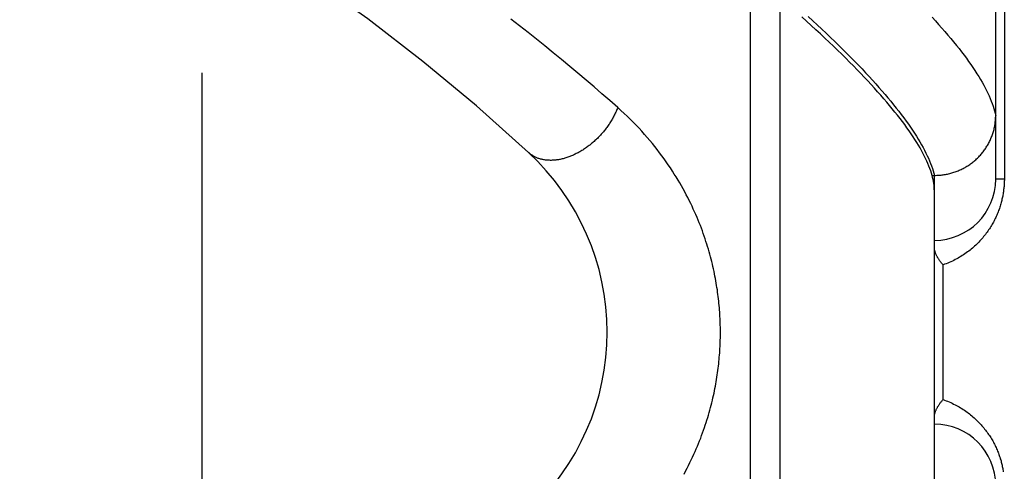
# Model space of a CAD drawing. Header units: inches. Extents: x 0 to 283, y 0 to 183.
# Tile 133 of 256: x 54.843 to 55.847, y 99.305 to 99.766. Entities that reach past the tile are written whole.
import ezdxf

# ---------------------------------------------------------------- set-up
doc = ezdxf.new("R2010")
doc.units = ezdxf.units.IN
doc.header["$LTSCALE"] = 15.583333
doc.header["$MEASUREMENT"] = 0
doc.linetypes.add('HIDDEN', pattern=[0.2, 0.1, -0.1])
for name, color, linetype in [('DEFAULT_2', 8, 'HIDDEN'), ('LEFTHAND_DOOR_ASSEMBLY', 7, 'CONTINUOUS'), ('SUBPANEL', 7, 'CONTINUOUS')]:
    doc.layers.add(name, color=color, linetype=linetype)

msp = doc.modelspace()

# ---------------------------------------------------------------- linework, layer by layer
at = {"layer": 'DEFAULT_2', "color": 8, "linetype": 'HIDDEN'}
msp.add_line((55.0293, 54.52), (55.0293, 123.624), dxfattribs=at)
at = {"layer": 'LEFTHAND_DOOR_ASSEMBLY', "color": 8, "linetype": 'HIDDEN'}
for p, q in [((55.6186, 98.8904), (55.6186, 100.0036)), ((55.5886, 98.9198), (55.5886, 99.9742)), ((55.8386, 99.6032), (55.8386, 99.9436)), ((55.8474, 99.8845), (55.8474, 99.6032)), ((55.7737, 99.607), (55.7761, 99.607)), ((55.7761, 99.287), (55.7761, 99.607)), ((55.7761, 99.607), (55.7772, 99.607)), ((55.8474, 99.6032), (55.8386, 99.6032)), ((55.7849, 99.3782), (55.7849, 99.5157))]:
    msp.add_line(p, q, dxfattribs=at)
for points in [[(55.7737, 99.607), (55.773, 99.6093), (55.7723, 99.6117), (55.7714, 99.6141), (55.7705, 99.6166), (55.7694, 99.6191), (55.7683, 99.6217), (55.7671, 99.6242), (55.7658, 99.6269), (55.7644, 99.6296), (55.763, 99.6323), (55.7614, 99.635), (55.7598, 99.6379), (55.758, 99.6407), (55.7562, 99.6436), (55.7543, 99.6465), (55.7523, 99.6495), (55.7502, 99.6526), (55.748, 99.6556), (55.7458, 99.6588), (55.7434, 99.6619), (55.741, 99.6651), (55.7384, 99.6684), (55.7358, 99.6717), (55.7331, 99.675), (55.7303, 99.6784), (55.7274, 99.6819), (55.7244, 99.6853), (55.7214, 99.6889), (55.7182, 99.6924), (55.715, 99.696), (55.7116, 99.6997), (55.7082, 99.7034), (55.7046, 99.7072), (55.701, 99.7109), (55.6973, 99.7148), (55.6935, 99.7187), (55.6896, 99.7226), (55.6856, 99.7266), (55.6816, 99.7306), (55.6774, 99.7347), (55.6731, 99.7388), (55.6688, 99.743), (55.6643, 99.7472), (55.6598, 99.7514), (55.6552, 99.7557), (55.6504, 99.76), (55.6456, 99.7644), (55.6407, 99.7689)], [(55.6472, 99.7692), (55.652, 99.7649), (55.6566, 99.7605), (55.6612, 99.7562), (55.6657, 99.752), (55.6701, 99.7478), (55.6745, 99.7436), (55.6787, 99.7395), (55.6828, 99.7354), (55.6869, 99.7313), (55.6909, 99.7273), (55.6948, 99.7234), (55.6985, 99.7195), (55.7023, 99.7156), (55.7059, 99.7117), (55.7094, 99.7079), (55.7128, 99.7042), (55.7162, 99.7005), (55.7194, 99.6968), (55.7226, 99.6932), (55.7257, 99.6896), (55.7287, 99.6861), (55.7316, 99.6826), (55.7344, 99.6791), (55.7371, 99.6757), (55.7398, 99.6724), (55.7423, 99.669), (55.7448, 99.6658), (55.7472, 99.6625), (55.7495, 99.6593), (55.7517, 99.6562), (55.7538, 99.6531), (55.7558, 99.65), (55.7577, 99.647), (55.7596, 99.644), (55.7613, 99.6411), (55.763, 99.6382), (55.7645, 99.6354), (55.766, 99.6326), (55.7674, 99.6298), (55.7687, 99.6271), (55.77, 99.6245), (55.7711, 99.6218), (55.7722, 99.6193), (55.7731, 99.6167), (55.774, 99.6142), (55.7748, 99.6118), (55.7755, 99.6094), (55.7761, 99.607)], [(55.4531, 99.6763), (55.4451, 99.6833), (55.437, 99.6903), (55.4289, 99.6973), (55.4208, 99.7043), (55.4125, 99.7113), (55.4042, 99.7182), (55.3958, 99.7252), (55.3874, 99.7321), (55.3788, 99.7391), (55.3702, 99.746), (55.3616, 99.7528), (55.3528, 99.7597), (55.3441, 99.7665)], [(55.7737, 99.7684), (55.7771, 99.7647), (55.7804, 99.761), (55.7837, 99.7573), (55.7868, 99.7537), (55.7899, 99.7502), (55.7928, 99.7466), (55.7957, 99.7432), (55.7985, 99.7397), (55.8012, 99.7364), (55.8038, 99.733), (55.8063, 99.7297), (55.8087, 99.7265), (55.811, 99.7232), (55.8132, 99.7201), (55.8154, 99.717), (55.8174, 99.7139), (55.8194, 99.7108), (55.8213, 99.7078), (55.8231, 99.7049), (55.8248, 99.702), (55.8264, 99.6991), (55.8279, 99.6963), (55.8293, 99.6935), (55.8306, 99.6908), (55.8319, 99.6881), (55.833, 99.6855), (55.8341, 99.6829), (55.8351, 99.6803), (55.8359, 99.6778), (55.8367, 99.6754), (55.8374, 99.6729), (55.8381, 99.6705), (55.8386, 99.6682)], [(55.4531, 99.6763), (55.4527, 99.6753), (55.4523, 99.6743), (55.4519, 99.6733), (55.4515, 99.6723), (55.451, 99.6714), (55.4506, 99.6704), (55.4501, 99.6694), (55.4496, 99.6684), (55.4491, 99.6674), (55.4486, 99.6665), (55.4481, 99.6655), (55.4475, 99.6645), (55.447, 99.6636), (55.4464, 99.6626), (55.4458, 99.6616), (55.4452, 99.6607), (55.4446, 99.6598), (55.444, 99.6588), (55.4434, 99.6579), (55.4427, 99.657), (55.442, 99.656), (55.4414, 99.6551), (55.4407, 99.6542), (55.44, 99.6533), (55.4393, 99.6524), (55.4385, 99.6516), (55.4378, 99.6507), (55.437, 99.6498), (55.4363, 99.649), (55.4355, 99.6481), (55.4347, 99.6473), (55.4339, 99.6464), (55.4331, 99.6456), (55.4323, 99.6448), (55.4315, 99.644), (55.4307, 99.6432), (55.4298, 99.6425), (55.429, 99.6417), (55.4281, 99.6409), (55.4273, 99.6402), (55.4264, 99.6395), (55.4255, 99.6388), (55.4247, 99.638), (55.4238, 99.6374), (55.4229, 99.6367), (55.422, 99.636), (55.4211, 99.6354), (55.4201, 99.6347), (55.4192, 99.6341), (55.4183, 99.6335), (55.4174, 99.6329), (55.4164, 99.6323), (55.4155, 99.6318), (55.4146, 99.6312), (55.4136, 99.6307), (55.4127, 99.6302), (55.4117, 99.6296), (55.4108, 99.6292), (55.4098, 99.6287), (55.4089, 99.6282), (55.4079, 99.6278), (55.4069, 99.6274), (55.406, 99.627), (55.405, 99.6266), (55.4041, 99.6262), (55.4031, 99.6258), (55.4021, 99.6255), (55.4012, 99.6252), (55.4002, 99.6249), (55.3993, 99.6246), (55.3983, 99.6243), (55.3974, 99.624), (55.3964, 99.6238), (55.3955, 99.6236), (55.3945, 99.6234), (55.3936, 99.6232), (55.3927, 99.623), (55.3917, 99.6229), (55.3908, 99.6228), (55.3899, 99.6226), (55.3889, 99.6225), (55.388, 99.6225), (55.3871, 99.6224), (55.3862, 99.6224), (55.3853, 99.6223), (55.3844, 99.6223), (55.3836, 99.6224), (55.3827, 99.6224), (55.3818, 99.6224), (55.381, 99.6225), (55.3801, 99.6226), (55.3793, 99.6227), (55.3784, 99.6228), (55.3776, 99.623), (55.3768, 99.6231), (55.376, 99.6233), (55.3752, 99.6235), (55.3744, 99.6237), (55.3736, 99.6239), (55.3728, 99.6242), (55.3721, 99.6244), (55.3713, 99.6247), (55.3706, 99.625), (55.3699, 99.6253), (55.3692, 99.6257), (55.3685, 99.626), (55.3678, 99.6264), (55.3671, 99.6268), (55.3664, 99.6272), (55.3658, 99.6276), (55.3651, 99.628), (55.3645, 99.6285), (55.3639, 99.6289), (55.3633, 99.6294), (55.3627, 99.6299), (55.3622, 99.6304)], [(55.5207, 99.3023), (55.5223, 99.3053), (55.5238, 99.3082), (55.5253, 99.311), (55.5267, 99.3139), (55.5281, 99.3168), (55.5294, 99.3196), (55.5307, 99.3224), (55.532, 99.3252), (55.5332, 99.328), (55.5344, 99.3308), (55.5355, 99.3335), (55.5366, 99.3362), (55.5377, 99.339), (55.5387, 99.3416), (55.5397, 99.3443), (55.5406, 99.347), (55.5415, 99.3496), (55.5424, 99.3522), (55.5433, 99.3548), (55.5441, 99.3574), (55.5449, 99.36), (55.5457, 99.3625), (55.5464, 99.3651), (55.5471, 99.3676), (55.5478, 99.3701), (55.5484, 99.3726), (55.549, 99.3751), (55.5496, 99.3775), (55.5502, 99.3799), (55.5507, 99.3824), (55.5513, 99.3848), (55.5518, 99.3871), (55.5522, 99.3895), (55.5527, 99.3919), (55.5531, 99.3942), (55.5535, 99.3965), (55.5539, 99.3988), (55.5543, 99.4011), (55.5546, 99.4034), (55.555, 99.4057), (55.5553, 99.408), (55.5555, 99.4102), (55.5558, 99.4125), (55.5561, 99.4147), (55.5563, 99.417), (55.5565, 99.4192), (55.5567, 99.4214), (55.5569, 99.4236), (55.5571, 99.4258), (55.5572, 99.4281), (55.5573, 99.4303), (55.5575, 99.4324), (55.5576, 99.4346), (55.5576, 99.4368), (55.5577, 99.439), (55.5578, 99.4412), (55.5578, 99.4434), (55.5578, 99.4456), (55.5578, 99.4478), (55.5578, 99.45), (55.5578, 99.4522), (55.5577, 99.4543), (55.5577, 99.4565), (55.5576, 99.4587), (55.5575, 99.461), (55.5574, 99.4632), (55.5572, 99.4654), (55.5571, 99.4676), (55.5569, 99.4698), (55.5568, 99.472), (55.5566, 99.4743), (55.5563, 99.4765), (55.5561, 99.4788), (55.5559, 99.481), (55.5556, 99.4833), (55.5553, 99.4856), (55.555, 99.4879), (55.5547, 99.4902), (55.5543, 99.4925), (55.554, 99.4948), (55.5536, 99.4972), (55.5532, 99.4995), (55.5527, 99.5019), (55.5523, 99.5043), (55.5518, 99.5067), (55.5513, 99.5091), (55.5508, 99.5116), (55.5502, 99.514), (55.5496, 99.5165), (55.549, 99.519), (55.5484, 99.5215), (55.5477, 99.524), (55.547, 99.5266), (55.5463, 99.5291), (55.5456, 99.5317), (55.5448, 99.5343), (55.544, 99.5369), (55.5431, 99.5396), (55.5423, 99.5422), (55.5414, 99.5449), (55.5404, 99.5476), (55.5394, 99.5503), (55.5384, 99.553), (55.5374, 99.5558), (55.5363, 99.5585), (55.5352, 99.5613), (55.534, 99.5641), (55.5328, 99.567), (55.5315, 99.5698), (55.5302, 99.5727), (55.5289, 99.5756), (55.5275, 99.5785), (55.5261, 99.5814), (55.5246, 99.5843), (55.523, 99.5873), (55.5215, 99.5902), (55.5198, 99.5932), (55.5181, 99.5962), (55.5164, 99.5993), (55.5146, 99.6023), (55.5127, 99.6054), (55.5108, 99.6084), (55.5089, 99.6115), (55.5068, 99.6146), (55.5047, 99.6177), (55.5026, 99.6208), (55.5004, 99.6239), (55.4981, 99.6271), (55.4958, 99.6302), (55.4934, 99.6333), (55.4909, 99.6364), (55.4884, 99.6396), (55.4858, 99.6427), (55.4831, 99.6458), (55.4804, 99.6489), (55.4776, 99.652), (55.4748, 99.6551), (55.4719, 99.6582), (55.4689, 99.6613), (55.4659, 99.6643), (55.4628, 99.6673), (55.4596, 99.6703), (55.4564, 99.6733), (55.4531, 99.6763)], [(55.7772, 99.607), (55.7784, 99.6071), (55.7795, 99.6071), (55.7806, 99.6072), (55.7817, 99.6073), (55.7829, 99.6074), (55.784, 99.6075), (55.7851, 99.6077), (55.7862, 99.6078), (55.7873, 99.608), (55.7884, 99.6082), (55.7895, 99.6084), (55.7906, 99.6087), (55.7917, 99.609), (55.7928, 99.6092), (55.7939, 99.6095), (55.795, 99.6099), (55.796, 99.6102), (55.7971, 99.6106), (55.7982, 99.611), (55.7992, 99.6114), (55.8003, 99.6118), (55.8013, 99.6122), (55.8023, 99.6127), (55.8034, 99.6131), (55.8044, 99.6136), (55.8054, 99.6141), (55.8064, 99.6147), (55.8073, 99.6152), (55.8083, 99.6158), (55.8093, 99.6164), (55.8102, 99.6169), (55.8112, 99.6176), (55.8121, 99.6182), (55.813, 99.6188), (55.8139, 99.6195), (55.8148, 99.6202), (55.8157, 99.6209), (55.8166, 99.6216), (55.8174, 99.6223), (55.8182, 99.623), (55.8191, 99.6238), (55.8199, 99.6246), (55.8207, 99.6253), (55.8215, 99.6261), (55.8222, 99.6269), (55.823, 99.6278), (55.8237, 99.6286), (55.8244, 99.6294), (55.8252, 99.6303), (55.8258, 99.6312), (55.8265, 99.6321), (55.8272, 99.633), (55.8278, 99.6339), (55.8284, 99.6348), (55.829, 99.6357), (55.8296, 99.6367), (55.8302, 99.6376), (55.8308, 99.6386), (55.8313, 99.6395), (55.8318, 99.6405), (55.8323, 99.6415), (55.8328, 99.6425), (55.8333, 99.6435), (55.8337, 99.6445), (55.8341, 99.6456), (55.8346, 99.6466), (55.8349, 99.6476), (55.8353, 99.6487), (55.8357, 99.6497), (55.836, 99.6508), (55.8363, 99.6518), (55.8366, 99.6529), (55.8369, 99.654), (55.8371, 99.6551), (55.8374, 99.6561), (55.8376, 99.6572), (55.8378, 99.6583), (55.8379, 99.6594), (55.8381, 99.6605), (55.8382, 99.6616), (55.8383, 99.6627), (55.8384, 99.6638), (55.8385, 99.6649), (55.8385, 99.666), (55.8386, 99.6671), (55.8386, 99.6682)], [(55.7761, 99.591), (55.776, 99.5929), (55.7759, 99.5948), (55.7758, 99.5968), (55.7755, 99.5987), (55.7752, 99.6008), (55.7748, 99.6028), (55.7743, 99.6049), (55.7737, 99.607)], [(55.8474, 99.6032), (55.8474, 99.6022), (55.8473, 99.6011), (55.8473, 99.6), (55.8473, 99.5989), (55.8472, 99.5979), (55.8471, 99.5968), (55.8471, 99.5957), (55.847, 99.5946), (55.8469, 99.5936), (55.8467, 99.5925), (55.8466, 99.5914), (55.8465, 99.5903), (55.8463, 99.5892), (55.8461, 99.5881), (55.8459, 99.587), (55.8457, 99.5859), (55.8455, 99.5848), (55.8453, 99.5837), (55.845, 99.5826), (55.8448, 99.5814), (55.8445, 99.5803), (55.8442, 99.5792), (55.8439, 99.578), (55.8435, 99.5769), (55.8432, 99.5757), (55.8428, 99.5746), (55.8424, 99.5734), (55.842, 99.5723), (55.8416, 99.5711), (55.8412, 99.5699), (55.8407, 99.5687), (55.8402, 99.5676), (55.8397, 99.5664), (55.8392, 99.5652), (55.8387, 99.5641), (55.8381, 99.5629), (55.8375, 99.5617), (55.8369, 99.5606), (55.8363, 99.5594), (55.8357, 99.5582), (55.835, 99.5571), (55.8343, 99.5559), (55.8336, 99.5547), (55.8329, 99.5536), (55.8322, 99.5524), (55.8314, 99.5513), (55.8306, 99.5501), (55.8298, 99.549), (55.829, 99.5479), (55.8281, 99.5467), (55.8272, 99.5456), (55.8263, 99.5445), (55.8254, 99.5434), (55.8244, 99.5423), (55.8235, 99.5412), (55.8225, 99.5401), (55.8214, 99.539), (55.8204, 99.5379), (55.8193, 99.5369), (55.8182, 99.5358), (55.8171, 99.5348), (55.816, 99.5338), (55.8148, 99.5328), (55.8136, 99.5318), (55.8124, 99.5308), (55.8111, 99.5298), (55.8099, 99.5289), (55.8086, 99.5279), (55.8072, 99.527), (55.8059, 99.5261), (55.8045, 99.5252), (55.8032, 99.5243), (55.8017, 99.5235), (55.8003, 99.5227), (55.7989, 99.5219), (55.7974, 99.5211), (55.7959, 99.5203), (55.7944, 99.5196), (55.7928, 99.5189), (55.7913, 99.5182), (55.7897, 99.5175), (55.7881, 99.5169), (55.7865, 99.5163), (55.7849, 99.5157)], [(55.7849, 99.5157), (55.7844, 99.5163), (55.7839, 99.5169), (55.7834, 99.5174), (55.783, 99.518), (55.7825, 99.5186), (55.7821, 99.5191), (55.7816, 99.5197), (55.7812, 99.5203), (55.7808, 99.5208), (55.7805, 99.5214), (55.7801, 99.522), (55.7798, 99.5225), (55.7794, 99.5231), (55.7791, 99.5236), (55.7788, 99.5242), (55.7785, 99.5247), (55.7782, 99.5253), (55.778, 99.5258), (55.7778, 99.5263), (55.7775, 99.5269), (55.7773, 99.5274), (55.7771, 99.5279), (55.777, 99.5284), (55.7768, 99.5289), (55.7767, 99.5294), (55.7765, 99.5299), (55.7764, 99.5303), (55.7763, 99.5308), (55.7763, 99.5312), (55.7762, 99.5317), (55.7761, 99.5321), (55.7761, 99.5325), (55.7761, 99.5329), (55.7761, 99.5333)], [(55.7761, 99.3606), (55.7761, 99.361), (55.7761, 99.3614), (55.7761, 99.3619), (55.7762, 99.3623), (55.7763, 99.3627), (55.7763, 99.3632), (55.7764, 99.3637), (55.7765, 99.3641), (55.7767, 99.3646), (55.7768, 99.3651), (55.777, 99.3656), (55.7771, 99.3661), (55.7773, 99.3666), (55.7775, 99.3671), (55.7778, 99.3676), (55.778, 99.3682), (55.7782, 99.3687), (55.7785, 99.3692), (55.7788, 99.3698), (55.7791, 99.3703), (55.7794, 99.3709), (55.7798, 99.3714), (55.7801, 99.372), (55.7805, 99.3726), (55.7808, 99.3731), (55.7812, 99.3737), (55.7816, 99.3743), (55.7821, 99.3748), (55.7825, 99.3754), (55.783, 99.376), (55.7834, 99.3765), (55.7839, 99.3771), (55.7844, 99.3777), (55.7849, 99.3782)], [(55.7849, 99.3782), (55.7865, 99.3777), (55.788, 99.3771), (55.7896, 99.3765), (55.7912, 99.3758), (55.7927, 99.3752), (55.7942, 99.3745), (55.7957, 99.3737), (55.7971, 99.373), (55.7986, 99.3723), (55.8, 99.3715), (55.8014, 99.3707), (55.8028, 99.3699), (55.8042, 99.369), (55.8055, 99.3682), (55.8068, 99.3673), (55.8081, 99.3664), (55.8094, 99.3655), (55.8106, 99.3646), (55.8118, 99.3636), (55.813, 99.3627), (55.8142, 99.3617), (55.8153, 99.3607), (55.8165, 99.3597), (55.8176, 99.3587), (55.8187, 99.3577), (55.8197, 99.3567), (55.8207, 99.3557), (55.8218, 99.3546), (55.8227, 99.3536), (55.8237, 99.3525), (55.8246, 99.3515), (55.8256, 99.3504), (55.8265, 99.3493), (55.8273, 99.3482), (55.8282, 99.3471), (55.829, 99.346), (55.8298, 99.3449), (55.8306, 99.3438), (55.8314, 99.3427), (55.8321, 99.3416), (55.8329, 99.3405), (55.8336, 99.3394), (55.8342, 99.3382), (55.8349, 99.3371), (55.8356, 99.336), (55.8362, 99.3348), (55.8368, 99.3337), (55.8374, 99.3326), (55.8379, 99.3314), (55.8385, 99.3303), (55.839, 99.3292), (55.8395, 99.328), (55.84, 99.3269), (55.8405, 99.3257), (55.841, 99.3246), (55.8414, 99.3235), (55.8418, 99.3223), (55.8422, 99.3212), (55.8426, 99.3201), (55.843, 99.3189), (55.8433, 99.3178), (55.8437, 99.3167), (55.844, 99.3156), (55.8443, 99.3145), (55.8446, 99.3134), (55.8448, 99.3123), (55.8451, 99.3112), (55.8453, 99.3101), (55.8455, 99.309), (55.8458, 99.3079), (55.846, 99.3068), (55.8461, 99.3057), (55.8463, 99.3047)]]:
    msp.add_lwpolyline(points, dxfattribs=at)
for centre, radius, start, end in [((54.0034, 98.1629), 2, 47.2041, 79.6658), ((55.1923, 99.447), 0.25, 312.7959, 47.2041), ((55.7761, 99.6032), 0.0625, 270, 360), ((55.7761, 99.2907), 0.0625, 0, 90)]:
    msp.add_arc(centre, radius, start, end, dxfattribs=at)
at = {"layer": 'SUBPANEL', "color": 8, "linetype": 'HIDDEN'}
for p, q in [((55.3106, 57.1032), (55.3106, 121.0407)), ((55.4356, 57.1032), (55.4356, 121.0407))]:
    msp.add_line(p, q, dxfattribs=at)

doc.saveas('drawing.dxf')
